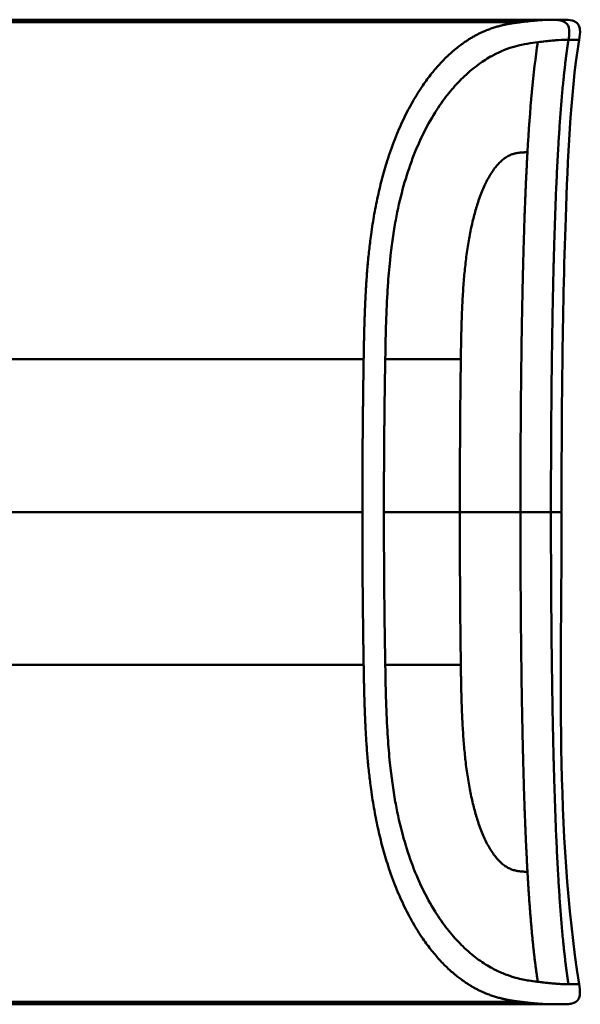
# Model space of a CAD drawing. Header units: millimetres. Extents: x 20 to 833, y 20 to 574.
# Tile 17 of 22: x 433 to 450, y 404 to 434. Entities that reach past the tile are written whole.
import ezdxf

# ---------------------------------------------------------------- set-up
doc = ezdxf.new("R2010")
doc.units = ezdxf.units.MM
doc.header["$LTSCALE"] = 2
doc.layers.add('Sichtbare Kanten(DIN)', color=7, linetype='Continuous', lineweight=50)
doc.layers.add('Sichtbare tangentiale Kanten(DIN)', color=7, linetype='Continuous', lineweight=50)

msp = doc.modelspace()

# ---------------------------------------------------------------- linework, layer by layer
at = {"layer": 'Sichtbare Kanten(DIN)'}
for p, q in [((438.396, 434.176), (418.906, 434.176)), ((434.396, 434.119), (434.398, 434.154)), ((435.968, 434.114), (434.396, 434.119)), ((434.398, 434.154), (435.97, 434.159)), ((434.398, 434.154), (434.398, 434.119)), ((435.97, 434.159), (435.968, 434.114)), ((436.178, 434.119), (436.18, 434.154)), ((437.02, 434.119), (436.178, 434.119)), ((436.18, 434.154), (436.18, 434.119)), ((436.18, 434.154), (437.022, 434.154)), ((437.022, 434.154), (437.02, 434.119)), ((438.396, 434.176), (448.623, 434.176)), ((448.623, 434.176), (448.623, 434.098)), ((448.623, 434.176), (449.568, 434.176)), ((449.575, 434.176), (449.575, 434.176)), ((418.906, 434.098), (448.623, 434.098)), ((438.396, 404.175), (418.906, 404.175)), ((433.438, 404.18), (433.438, 404.208)), ((433.438, 404.208), (434.911, 404.208)), ((434.925, 404.18), (433.438, 404.18)), ((433.715, 404.208), (433.715, 404.203)), ((433.715, 404.192), (433.715, 404.203)), ((434.911, 404.203), (433.715, 404.203)), ((433.715, 404.192), (433.715, 404.189)), ((433.715, 404.192), (434.778, 404.192)), ((433.715, 404.182), (433.715, 404.189)), ((434.778, 404.189), (433.715, 404.189)), ((433.715, 404.182), (434.925, 404.182)), ((434.778, 404.192), (434.778, 404.189)), ((434.911, 404.208), (434.911, 404.203)), ((434.925, 404.182), (434.925, 404.18)), ((435.444, 404.208), (436.409, 404.208)), ((435.444, 404.18), (435.444, 404.208)), ((435.724, 404.18), (435.444, 404.18)), ((435.724, 404.208), (435.724, 404.203)), ((435.724, 404.203), (435.724, 404.191)), ((435.724, 404.191), (435.724, 404.188)), ((435.724, 404.188), (435.724, 404.18)), ((436.349, 404.188), (435.724, 404.188)), ((436.349, 404.191), (436.349, 404.188)), ((436.642, 404.188), (436.642, 404.192)), ((436.816, 404.197), (436.816, 404.206)), ((436.904, 404.184), (436.904, 404.18)), ((437.223, 404.18), (436.904, 404.18)), ((438.396, 404.175), (449.574, 404.175))]:
    msp.add_line(p, q, dxfattribs=at)
for points, degree, knots in [([(449.575, 434.176), (449.576, 434.176), (449.578, 434.176), (449.58, 434.176), (449.582, 434.176), (449.585, 434.176), (449.587, 434.176), (449.591, 434.176), (449.593, 434.176), (449.6, 434.176), (449.603, 434.176), (449.608, 434.176), (449.609, 434.176), (449.61, 434.176), (449.61, 434.176), (449.61, 434.176)], 3, [0, 0, 0, 0, 0.000404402, 0.000404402, 0.000854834, 0.000854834, 0.001462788, 0.001462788, 0.002449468, 0.002449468, 0.004271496, 0.004271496, 0.005378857, 0.005378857, 0.005675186, 0.005675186, 0.005675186, 0.005675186]), ([(449.582, 434.176), (449.651, 434.176), (449.72, 434.176), (449.815, 434.176), (449.841, 434.176), (449.875, 434.176), (449.884, 434.176), (449.896, 434.176), (449.898, 434.176), (449.901, 434.176), (449.902, 434.176), (449.902, 434.176), (449.902, 434.176), (449.903, 434.176), (449.903, 434.176), (449.903, 434.176), (449.903, 434.176), (449.904, 434.176), (449.904, 434.176), (449.905, 434.176), (449.905, 434.176), (449.907, 434.176), (449.907, 434.176), (449.908, 434.176), (449.908, 434.176), (449.91, 434.176), (449.911, 434.176), (449.915, 434.176), (449.918, 434.176), (449.931, 434.176), (449.942, 434.176), (450.037, 434.175), (450.124, 434.173), (450.247, 434.139), (450.288, 434.122), (450.34, 434.085), (450.356, 434.071), (450.383, 434.039), (450.395, 434.021), (450.425, 433.965), (450.436, 433.922), (450.454, 433.776), (450.435, 433.669), (450.419, 433.565)], 3, [6.452815, 6.452815, 6.452815, 6.452815, 11.276396, 11.276396, 13.088131, 13.088131, 13.692043, 13.692043, 13.893347, 13.893347, 13.943673, 13.943673, 13.968836, 13.968836, 13.975126, 13.975126, 13.978272, 13.978272, 13.979847, 13.979847, 13.980658, 13.980658, 13.980857, 13.980857, 13.981056, 13.981056, 13.981451, 13.981451, 13.982238, 13.982238, 13.985384, 13.985384, 14.010906, 14.010906, 14.023723, 14.023723, 14.030058, 14.030058, 14.036391, 14.036391, 14.049147, 14.049147, 14.080709, 14.080709, 14.080709, 14.080709]), ([(450.418, 433.565), (450.139, 431.773), (450.073, 429.952), (449.904, 425.153), (449.884, 422.163), (449.884, 419.175)], 3, [0, 0, 0, 0, 0.544198, 0.544198, 1.440627, 1.440627, 1.440627, 1.440627]), ([(450.419, 404.786), (450.434, 404.689), (450.451, 404.59), (450.441, 404.463), (450.436, 404.435), (450.423, 404.388), (450.416, 404.369), (450.398, 404.334), (450.387, 404.317), (450.362, 404.287), (450.347, 404.273), (450.3, 404.237), (450.263, 404.219), (450.187, 404.195), (450.148, 404.187), (450.07, 404.179), (450.03, 404.177), (449.986, 404.176), (449.982, 404.176), (449.972, 404.176), (449.967, 404.176), (449.959, 404.176), (449.955, 404.175), (449.949, 404.175), (449.947, 404.175), (449.937, 404.175), (449.935, 404.175), (449.925, 404.175), (449.926, 404.175), (449.92, 404.175), (449.917, 404.175), (449.909, 404.175), (449.906, 404.175), (449.901, 404.175), (449.9, 404.175), (449.897, 404.175), (449.897, 404.175), (449.897, 404.175), (449.897, 404.175), (449.896, 404.175), (449.896, 404.175), (449.896, 404.175), (449.896, 404.175), (449.896, 404.175), (449.896, 404.175), (449.896, 404.175), (449.896, 404.175), (449.896, 404.175)], 3, [0, 0, 0, 0, 0.0294977, 0.0294977, 0.0381619, 0.0381619, 0.0440713, 0.0440713, 0.0499905, 0.0499905, 0.0559122, 0.0559122, 0.0678949, 0.0678949, 0.0797343, 0.0797343, 0.0915274, 0.0915274, 0.0930013, 0.0930013, 0.0944832, 0.0944832, 0.0959796, 0.0959796, 0.0974664, 0.0974664, 0.1034692, 0.1034692, 0.1270507, 0.1270507, 0.1879011, 0.1879011, 0.2107211, 0.2107211, 0.215001, 0.215001, 0.2153689, 0.2153689, 0.2155531, 0.2155531, 0.2155992, 0.2155992, 0.2156456, 0.2156456, 0.2156571, 0.2156571, 0.2156688, 0.2156688, 0.2156688, 0.2156688]), ([(436.904, 404.18), (436.812, 404.181), (436.719, 404.182), (436.534, 404.184), (436.441, 404.186), (436.349, 404.188)], 3, [-0.1005752, -0.1005752, -0.1005752, -0.1005752, -0.0502881, -0.0502881, -0.000001, -0.000001, -0.000001, -0.000001]), ([(436.409, 404.208), (436.484, 404.208), (436.56, 404.208), (436.632, 404.208), (436.706, 404.207), (436.776, 404.207), (436.838, 404.206), (436.893, 404.205), (436.939, 404.204), (436.976, 404.203), (437.019, 404.202), (437.045, 404.2), (437.06, 404.199), (437.069, 404.198), (437.072, 404.197), (437.073, 404.197), (437.073, 404.196), (437.07, 404.195), (437.043, 404.193), (437.021, 404.192), (436.986, 404.191), (436.938, 404.191), (436.901, 404.19), (436.858, 404.189), (436.809, 404.189), (436.757, 404.189), (436.701, 404.188), (436.642, 404.188)], 3, [0, 0, 0, 0, 0.0225711, 0.0225711, 0.0225711, 0.0454923, 0.0454923, 0.0454923, 0.0656128, 0.0656128, 0.0656128, 0.088775, 0.088775, 0.088775, 0.1028625, 0.1028625, 0.1028625, 0.1164275, 0.1164275, 0.1164275, 0.1276054, 0.1276054, 0.1276054, 0.1362092, 0.1362092, 0.1362092, 0.1454311, 0.1454311, 0.1454311, 0.1454311]), ([(436.642, 404.188), (436.739, 404.186), (436.836, 404.185), (437.029, 404.182), (437.126, 404.181), (437.223, 404.18)], 3, [-0.1052572, -0.1052572, -0.1052572, -0.1052572, -0.0526291, -0.0526291, -0.000001, -0.000001, -0.000001, -0.000001]), ([(449.574, 404.175), (449.574, 404.175), (449.576, 404.175), (449.58, 404.175), (449.585, 404.175), (449.589, 404.175), (449.593, 404.175), (449.596, 404.175)], 5, [0, 0, 0, 0, 0, 0, 0.00005315, 0.00605576, 0.01942274, 0.01942274, 0.01942274, 0.01942274, 0.01942274, 0.01942274]), ([(449.709, 404.175), (449.706, 404.175), (449.696, 404.175), (449.679, 404.175), (449.655, 404.175), (449.628, 404.175), (449.604, 404.175), (449.587, 404.175), (449.578, 404.175), (449.574, 404.175)], 5, [5.269529, 5.269529, 5.269529, 5.269529, 5.269529, 5.269529, 5.666285, 6.463001, 7.259718, 8.056434, 8.413102, 8.413102, 8.413102, 8.413102, 8.413102, 8.413102]), ([(449.896, 404.175), (449.848, 404.175), (449.888, 404.175), (449.711, 404.175), (449.682, 404.175), (449.643, 404.175), (449.635, 404.175), (449.609, 404.175), (449.607, 404.175), (449.6, 404.175), (449.599, 404.175), (449.598, 404.175), (449.597, 404.175), (449.597, 404.175), (449.597, 404.175), (449.596, 404.175), (449.596, 404.175), (449.596, 404.175)], 3, [0, 0, 0, 0, 0.407449, 0.407449, 0.5322968, 0.5322968, 0.5636556, 0.5636556, 0.5676213, 0.5676213, 0.5681208, 0.5681208, 0.5682446, 0.5682446, 0.5683062, 0.5683062, 0.5683445, 0.5683445, 0.5683445, 0.5683445]), ([(449.917, 404.175), (449.917, 404.175), (449.915, 404.175), (449.91, 404.175), (449.906, 404.175), (449.901, 404.175), (449.9, 404.175), (449.898, 404.175), (449.897, 404.175), (449.895, 404.175), (449.894, 404.175), (449.893, 404.175), (449.893, 404.175), (449.893, 404.175), (449.893, 404.175), (449.893, 404.175), (449.893, 404.175), (449.893, 404.175)], 3, [0.0356409, 0.0356409, 0.0356409, 0.0356409, 0.0964729, 0.0964729, 0.1925318, 0.1925318, 0.2285538, 0.2285538, 0.2555705, 0.2555705, 0.2606362, 0.2606362, 0.2608737, 0.2608737, 0.2610519, 0.2610519, 0.2610664, 0.2610664, 0.2610664, 0.2610664])]:
    msp.add_open_spline(points, degree=degree, knots=knots, dxfattribs=at)
for points in [[(449.884, 419.175), (449.884, 414.376), (449.68, 409.529), (450.418, 404.786)], [(450.418, 404.786), (450.418, 404.786), (450.418, 404.786), (450.418, 404.786)]]:
    msp.add_open_spline(points, degree=3, dxfattribs=at)
for points, weights, knots in [([(436.816, 404.197), (436.816, 404.198), (436.806, 404.198), (436.785, 404.199), (436.774, 404.2), (436.76, 404.2), (436.743, 404.201), (436.726, 404.201), (436.706, 404.201), (436.684, 404.202), (436.663, 404.202), (436.64, 404.202), (436.614, 404.202), (436.59, 404.203), (436.565, 404.203), (436.537, 404.203), (436.489, 404.203), (436.435, 404.203), (436.377, 404.203), (436.159, 404.203), (435.942, 404.203), (435.724, 404.203)], [1, 0.99534372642, 0.99534372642, 1, 0.998494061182, 0.998494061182, 1, 0.998460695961, 0.998460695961, 1, 0.998657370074, 0.998657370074, 1, 0.998874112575, 0.998874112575, 1, 0.996743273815, 0.996743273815, 1, 1, 1, 1], [0, 0, 0, 0, 0.0167499, 0.0167499, 0.0167499, 0.0259531, 0.0259531, 0.0259531, 0.0351695, 0.0351695, 0.0351695, 0.0438009, 0.0438009, 0.0438009, 0.0518097, 0.0518097, 0.0518097, 0.065886, 0.065886, 0.065886, 0.1311352, 0.1311352, 0.1311352, 0.1311352]), ([(435.724, 404.191), (435.942, 404.191), (436.159, 404.191), (436.377, 404.191), (436.411, 404.191), (436.444, 404.191), (436.475, 404.191), (436.51, 404.191), (436.543, 404.191), (436.572, 404.191), (436.606, 404.191), (436.637, 404.192), (436.664, 404.192), (436.693, 404.192), (436.719, 404.192), (436.74, 404.193), (436.767, 404.193), (436.787, 404.194), (436.8, 404.195), (436.811, 404.195), (436.816, 404.196), (436.816, 404.197)], [1, 1, 1, 1, 0.99849745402, 0.99849745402, 1, 0.998977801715, 0.998977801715, 1, 0.999210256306, 0.999210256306, 1, 0.999393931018, 0.999393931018, 1, 0.999355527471, 0.999355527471, 1, 0.999661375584, 0.999661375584, 1], [0, 0, 0, 0, 0.0652493, 0.0652493, 0.0652493, 0.0751466, 0.0751466, 0.0751466, 0.0849511, 0.0849511, 0.0849511, 0.0950243, 0.0950243, 0.0950243, 0.1051429, 0.1051429, 0.1051429, 0.1194039, 0.1194039, 0.1194039, 0.1309839, 0.1309839, 0.1309839, 0.1309839])]:
    msp.add_rational_spline(points, weights, degree=3, knots=knots, dxfattribs=at)
at = {"layer": 'Sichtbare tangentiale Kanten(DIN)'}
for p, q in [((450.096, 433.565), (450.095, 433.565)), ((418.906, 423.834), (443.858, 423.834)), ((444.515, 423.834), (446.817, 423.834)), ((446.817, 423.834), (446.817, 423.842)), ((443.819, 419.175), (423.849, 419.175)), ((418.906, 414.518), (443.858, 414.518)), ((444.515, 414.518), (446.817, 414.518)), ((446.817, 414.518), (446.817, 414.509)), ((418.906, 404.253), (448.623, 404.253))]:
    msp.add_line(p, q, dxfattribs=at)
for centre, major_axis, start_param, end_param in [((447.093, 418.616), (-0.016, 10.727), 1.062815, 1.518592), ((447.093, 419.735), (-0.016, -10.727), 4.764655, 5.220371)]:
    msp.add_ellipse(centre, major_axis=major_axis, ratio=0.028644, start_param=start_param, end_param=end_param, dxfattribs=at)
for points, degree, knots in [([(449.575, 434.176), (449.552, 434.176), (449.525, 434.176), (449.471, 434.174), (449.442, 434.173), (449.38, 434.171), (449.348, 434.169), (449.28, 434.165), (449.243, 434.162), (449.167, 434.156), (449.127, 434.153), (449.044, 434.145), (449.001, 434.141), (448.91, 434.132), (448.862, 434.127), (448.763, 434.115), (448.712, 434.109), (448.646, 434.101), (448.635, 434.1), (448.623, 434.098)], 3, [0, 0, 0, 0, 0.0622178, 0.0622178, 0.1250937, 0.1250937, 0.1879696, 0.1879696, 0.2508455, 0.2508455, 0.3137214, 0.3137214, 0.3765973, 0.3765973, 0.4394731, 0.4394731, 0.502349, 0.502349, 0.5158954, 0.5158954, 0.5158954, 0.5158954]), ([(449.582, 434.176), (449.845, 434.176), (450.056, 434.126), (450.107, 433.938), (450.134, 433.838), (450.117, 433.707), (450.096, 433.565)], 3, [0, 0, 0, 0, 0.650419, 0.650419, 0.650419, 1, 1, 1, 1]), ([(448.623, 434.098), (448.623, 434.098), (448.509, 434.084), (448.264, 434.052), (447.862, 433.975), (447.257, 433.761), (446.369, 433.142), (445.45, 432.03), (444.631, 430.35), (444.096, 428.246), (443.928, 426.471), (443.882, 425.149), (443.865, 424.276), (443.858, 423.838), (443.858, 423.834)], 5, [0, 0, 0, 0, 0, 0, 0.000234, 0.217926, 0.435619, 0.653311, 0.871004, 1.088696, 1.306388, 1.524081, 1.741773, 1.743874, 1.743874, 1.743874, 1.743874, 1.743874, 1.743874]), ([(450.095, 433.565), (450.093, 433.565), (450.091, 433.565), (450.089, 433.565), (450.062, 433.566), (450.032, 433.565), (450.001, 433.564), (449.923, 433.562), (449.826, 433.557), (449.714, 433.548), (449.705, 433.548), (449.695, 433.547), (449.685, 433.546), (449.655, 433.544), (449.625, 433.541), (449.593, 433.538), (449.467, 433.526), (449.324, 433.51), (449.16, 433.49)], 3, [0, 0, 0, 0, 0.0053162, 0.0053162, 0.0053162, 0.0755048, 0.0755048, 0.0755048, 0.2568405, 0.2568405, 0.2568405, 0.2725259, 0.2725259, 0.2725259, 0.3194664, 0.3194664, 0.3194664, 0.5075707, 0.5075707, 0.5075707, 0.5075707]), ([(450.418, 433.565), (450.418, 433.565), (450.418, 433.565), (450.417, 433.565), (450.417, 433.565), (450.417, 433.565), (450.417, 433.565), (450.415, 433.565), (450.413, 433.565), (450.408, 433.565), (450.403, 433.565), (450.396, 433.565), (450.386, 433.565), (450.376, 433.565), (450.364, 433.565), (450.348, 433.565), (450.343, 433.565), (450.339, 433.565), (450.333, 433.565), (450.32, 433.565), (450.306, 433.565), (450.289, 433.565), (450.266, 433.565), (450.238, 433.565), (450.206, 433.565), (450.174, 433.565), (450.137, 433.565), (450.096, 433.565)], 3, [0.1680898, 0.1680898, 0.1680898, 0.1680898, 0.2201433, 0.2201433, 0.2201433, 0.2290985, 0.2290985, 0.2290985, 0.3299892, 0.3299892, 0.3299892, 0.4391613, 0.4391613, 0.4391613, 0.5480388, 0.5480388, 0.5480388, 0.5800984, 0.5800984, 0.5800984, 0.6576871, 0.6576871, 0.6576871, 0.7681813, 0.7681813, 0.7681813, 0.8792555, 0.8792555, 0.8792555, 0.8792555]), ([(449.16, 433.49), (448.96, 433.465), (448.73, 433.435), (448.475, 433.364), (448.263, 433.305), (448.033, 433.219), (447.788, 433.086), (447.767, 433.075), (447.746, 433.064), (447.724, 433.052), (447.587, 432.974), (447.444, 432.881), (447.303, 432.775), (447.162, 432.669), (447.021, 432.549), (446.877, 432.408), (446.75, 432.285), (446.621, 432.145), (446.495, 431.992), (446.368, 431.838), (446.246, 431.673), (446.126, 431.492), (446.095, 431.445), (446.063, 431.396), (446.032, 431.346), (445.897, 431.13), (445.768, 430.896), (445.647, 430.646), (445.526, 430.396), (445.413, 430.129), (445.311, 429.85), (445.213, 429.581), (445.124, 429.3), (445.045, 429.005), (444.966, 428.711), (444.896, 428.402), (444.834, 428.069), (444.83, 428.045), (444.825, 428.022), (444.822, 428), (444.758, 427.646), (444.704, 427.262), (444.661, 426.849), (444.633, 426.584), (444.612, 426.331), (444.594, 426.063), (444.592, 426.027), (444.589, 425.994), (444.587, 425.962), (444.567, 425.634), (444.552, 425.297), (444.541, 424.945), (444.53, 424.593), (444.524, 424.33), (444.515, 423.834)], 3, [0, 0, 0, 0, 0.230762, 0.230762, 0.230762, 0.423227, 0.423227, 0.423227, 0.439515, 0.439515, 0.439515, 0.543734, 0.543734, 0.543734, 0.647952, 0.647952, 0.647952, 0.739173, 0.739173, 0.739173, 0.830393, 0.830393, 0.830393, 0.854195, 0.854195, 0.854195, 0.956483, 0.956483, 0.956483, 1.058772, 1.058772, 1.058772, 1.157514, 1.157514, 1.157514, 1.256255, 1.256255, 1.256255, 1.263482, 1.263482, 1.263482, 1.383867, 1.383867, 1.383867, 1.461303, 1.461303, 1.461303, 1.471606, 1.471606, 1.471606, 1.578168, 1.578168, 1.578168, 1.684731, 1.684731, 1.684731, 1.684731]), ([(446.817, 423.842), (446.824, 424.366), (446.847, 425.748), (446.952, 427.278), (447.33, 429.087), (447.959, 429.957), (448.399, 430.134), (448.657, 430.125), (448.846, 430.141)], 5, [0, 0, 0, 0, 0, 0, 0.2491944, 0.4991944, 0.7491944, 0.9991944, 0.9991944, 0.9991944, 0.9991944, 0.9991944, 0.9991944]), ([(443.858, 423.834), (443.858, 423.834), (443.856, 423.718), (443.852, 423.486), (443.847, 423.138), (443.841, 422.666), (443.834, 422.088), (443.828, 421.504), (443.824, 420.923), (443.821, 420.34), (443.819, 419.874), (443.819, 419.525), (443.819, 419.292), (443.819, 419.176)], 5, [0, 0, 0, 0, 0, 0, 0.00002, 0.0581515, 0.116283, 0.1744144, 0.2325459, 0.2906774, 0.3488089, 0.4069404, 0.465034, 0.465034, 0.465034, 0.465034, 0.465034, 0.465034]), ([(443.819, 419.176), (443.819, 418.981), (443.819, 418.787), (443.819, 418.593), (443.82, 418.399), (443.82, 418.205), (443.821, 418.011), (443.822, 417.817), (443.823, 417.622), (443.824, 417.428), (443.825, 417.234), (443.827, 417.041), (443.828, 416.847), (443.83, 416.653), (443.832, 416.458), (443.834, 416.265), (443.836, 416.071), (443.838, 415.877), (443.841, 415.683), (443.843, 415.488), (443.846, 415.293), (443.849, 415.099), (443.852, 414.904), (443.855, 414.711), (443.858, 414.518)], 3, [0.000019, 0.000019, 0.000019, 0.000019, 0.0581611, 0.0581611, 0.0581611, 0.1162844, 0.1162844, 0.1162844, 0.1744076, 0.1744076, 0.1744076, 0.2325309, 0.2325309, 0.2325309, 0.2906542, 0.2906542, 0.2906542, 0.3487774, 0.3487774, 0.3487774, 0.4069007, 0.4069007, 0.4069007, 0.4650424, 0.4650424, 0.4650424, 0.4650424]), ([(444.475, 419.175), (444.475, 418.981), (444.475, 418.788), (444.475, 418.595), (444.478, 417.63), (444.485, 416.664), (444.497, 415.691), (444.5, 415.496), (444.503, 415.304), (444.506, 415.117), (444.508, 414.931), (444.512, 414.739), (444.515, 414.539), (444.515, 414.532), (444.515, 414.525), (444.515, 414.518)], 3, [0, 0, 0, 0, 0.0579521, 0.0579521, 0.0579521, 0.3477131, 0.3477131, 0.3477131, 0.4058533, 0.4058533, 0.4058533, 0.4636935, 0.4636935, 0.4636935, 0.4658128, 0.4658128, 0.4658128, 0.4658128]), ([(446.785, 419.175), (446.581, 419.175), (446.427, 419.175), (446.231, 419.175), (446.035, 419.175), (445.833, 419.175), (445.63, 419.175), (445.579, 419.175), (445.529, 419.175), (445.478, 419.175), (445.325, 419.175), (445.173, 419.175), (445.026, 419.175), (445.001, 419.175), (444.977, 419.175), (444.952, 419.175), (444.928, 419.175), (444.904, 419.175), (444.88, 419.175), (444.76, 419.175), (444.644, 419.175), (444.537, 419.175), (444.515, 419.175), (444.495, 419.175), (444.475, 419.175)], 3, [0, 0, 0, 0, 0.1300988, 0.1300988, 0.1300988, 0.2601975, 0.2601975, 0.2601975, 0.2927222, 0.2927222, 0.2927222, 0.3902963, 0.3902963, 0.3902963, 0.4065586, 0.4065586, 0.4065586, 0.422821, 0.422821, 0.422821, 0.5041327, 0.5041327, 0.5041327, 0.5203951, 0.5203951, 0.5203951, 0.5203951]), ([(449.56, 419.175), (449.715, 419.175), (449.805, 419.175), (449.849, 419.175), (449.877, 419.175), (449.884, 419.175), (449.884, 419.175)], 3, [0, 0, 0, 0, 0.4403832, 0.4403832, 0.4403832, 0.7212637, 0.7212637, 0.7212637, 0.7212637]), ([(443.858, 414.518), (443.858, 414.514), (443.865, 414.075), (443.882, 413.202), (443.928, 411.878), (444.096, 410.104), (444.632, 407.998), (445.453, 406.317), (446.369, 405.21), (447.259, 404.587), (447.874, 404.374), (448.272, 404.299), (448.511, 404.267), (448.623, 404.253)], 5, [0, 0, 0, 0, 0, 0, 0.002102, 0.219803, 0.437505, 0.655206, 0.872907, 1.090608, 1.308309, 1.52601, 1.743633, 1.743633, 1.743633, 1.743633, 1.743633, 1.743633]), ([(449.16, 404.862), (449.148, 404.863), (449.136, 404.865), (449.124, 404.866), (449.051, 404.875), (448.975, 404.886), (448.897, 404.898), (448.772, 404.918), (448.638, 404.944), (448.49, 404.984), (448.388, 405.012), (448.281, 405.047), (448.173, 405.088), (448.064, 405.13), (447.956, 405.178), (447.843, 405.236), (447.806, 405.255), (447.768, 405.276), (447.729, 405.298), (447.591, 405.375), (447.448, 405.468), (447.306, 405.575), (447.164, 405.681), (447.023, 405.801), (446.878, 405.942), (446.751, 406.065), (446.622, 406.205), (446.495, 406.359), (446.369, 406.513), (446.246, 406.678), (446.126, 406.859), (446.096, 406.905), (446.065, 406.953), (446.034, 407.002), (445.899, 407.218), (445.769, 407.452), (445.648, 407.703), (445.527, 407.953), (445.414, 408.219), (445.312, 408.499), (445.214, 408.768), (445.125, 409.049), (445.046, 409.344), (444.966, 409.639), (444.896, 409.949), (444.834, 410.282), (444.83, 410.306), (444.826, 410.329), (444.822, 410.349), (444.756, 410.713), (444.701, 411.108), (444.657, 411.532), (444.631, 411.791), (444.611, 412.038), (444.593, 412.3), (444.591, 412.331), (444.589, 412.36), (444.588, 412.388), (444.567, 412.716), (444.552, 413.053), (444.541, 413.406), (444.53, 413.758), (444.524, 414.022), (444.515, 414.518)], 3, [0, 0, 0, 0, 0.013527, 0.013527, 0.013527, 0.095792, 0.095792, 0.095792, 0.227559, 0.227559, 0.227559, 0.318199, 0.318199, 0.318199, 0.408838, 0.408838, 0.408838, 0.438587, 0.438587, 0.438587, 0.543091, 0.543091, 0.543091, 0.647595, 0.647595, 0.647595, 0.739004, 0.739004, 0.739004, 0.830413, 0.830413, 0.830413, 0.853725, 0.853725, 0.853725, 0.956085, 0.956085, 0.956085, 1.058446, 1.058446, 1.058446, 1.157356, 1.157356, 1.157356, 1.256266, 1.256266, 1.256266, 1.263312, 1.263312, 1.263312, 1.386941, 1.386941, 1.386941, 1.462444, 1.462444, 1.462444, 1.471505, 1.471505, 1.471505, 1.578132, 1.578132, 1.578132, 1.68476, 1.68476, 1.68476, 1.68476]), ([(446.817, 414.509), (446.824, 413.973), (446.847, 412.611), (446.95, 411.072), (447.332, 409.264), (447.957, 408.395), (448.4, 408.217), (448.707, 408.222), (448.846, 408.21)], 5, [0, 0, 0, 0, 0, 0, 0.2492, 0.4992, 0.7492, 0.9992, 0.9992, 0.9992, 0.9992, 0.9992, 0.9992]), ([(450.095, 404.786), (450.093, 404.786), (450.09, 404.786), (450.088, 404.786), (450.064, 404.786), (450.038, 404.786), (450.01, 404.787), (449.983, 404.788), (449.954, 404.789), (449.923, 404.79), (449.892, 404.791), (449.859, 404.793), (449.824, 404.795), (449.811, 404.796), (449.798, 404.797), (449.784, 404.798), (449.762, 404.799), (449.739, 404.801), (449.715, 404.803), (449.676, 404.806), (449.636, 404.809), (449.593, 404.813), (449.551, 404.817), (449.507, 404.822), (449.461, 404.826), (449.414, 404.831), (449.366, 404.837), (449.316, 404.842), (449.266, 404.848), (449.214, 404.855), (449.16, 404.862)], 3, [0, 0, 0, 0, 0.005938, 0.005938, 0.005938, 0.068767, 0.068767, 0.068767, 0.1314145, 0.1314145, 0.1314145, 0.1940469, 0.1940469, 0.1940469, 0.2177013, 0.2177013, 0.2177013, 0.256742, 0.256742, 0.256742, 0.3195011, 0.3195011, 0.3195011, 0.3822317, 0.3822317, 0.3822317, 0.4449585, 0.4449585, 0.4449585, 0.5075707, 0.5075707, 0.5075707, 0.5075707]), ([(450.418, 404.786), (450.418, 404.786), (450.418, 404.786), (450.417, 404.786), (450.417, 404.786), (450.417, 404.786), (450.417, 404.786), (450.415, 404.786), (450.412, 404.786), (450.408, 404.786), (450.403, 404.786), (450.396, 404.786), (450.386, 404.786), (450.376, 404.786), (450.363, 404.786), (450.348, 404.786), (450.342, 404.786), (450.335, 404.786), (450.328, 404.786), (450.316, 404.786), (450.303, 404.786), (450.289, 404.786), (450.265, 404.786), (450.238, 404.786), (450.205, 404.786), (450.173, 404.786), (450.137, 404.786), (450.097, 404.786), (450.096, 404.786), (450.095, 404.786), (450.095, 404.786)], 3, [0.1681613, 0.1681613, 0.1681613, 0.1681613, 0.2202767, 0.2202767, 0.2202767, 0.2309529, 0.2309529, 0.2309529, 0.3302295, 0.3302295, 0.3302295, 0.4395805, 0.4395805, 0.4395805, 0.5485418, 0.5485418, 0.5485418, 0.5906345, 0.5906345, 0.5906345, 0.6580998, 0.6580998, 0.6580998, 0.7689055, 0.7689055, 0.7689055, 0.8770848, 0.8770848, 0.8770848, 0.8799746, 0.8799746, 0.8799746, 0.8799746]), ([(448.623, 404.253), (448.623, 404.253), (448.63, 404.252), (448.67, 404.247), (448.74, 404.239), (448.837, 404.227), (448.958, 404.214), (449.089, 404.201), (449.208, 404.192), (449.316, 404.184), (449.414, 404.179), (449.483, 404.176), (449.53, 404.176), (449.56, 404.175), (449.574, 404.175)], 5, [0, 0, 0, 0, 0, 0, 0.0000789, 0.0138137, 0.0766896, 0.1395656, 0.2024415, 0.2653174, 0.3281933, 0.3910693, 0.4539452, 0.516768, 0.516768, 0.516768, 0.516768, 0.516768, 0.516768])]:
    msp.add_open_spline(points, degree=degree, knots=knots, dxfattribs=at)
for points, degree in [([(449.56, 419.176), (449.56, 422.651), (449.597, 426.125), (449.672, 429.275), (449.816, 431.776), (450.095, 433.565)], 5), ([(448.846, 430.141), (448.92, 431.455), (449.02, 432.584), (449.16, 433.49)], 3), ([(448.846, 430.141), (448.745, 428.348), (448.684, 426.271), (448.649, 423.978), (448.631, 421.577), (448.631, 419.176)], 5), ([(448.631, 419.175), (448.205, 419.175), (447.589, 419.175), (446.785, 419.175)], 3), ([(448.846, 408.21), (448.745, 410.004), (448.684, 412.08), (448.649, 414.373), (448.631, 416.774), (448.631, 419.175)], 5), ([(448.631, 419.175), (449.051, 419.175), (449.356, 419.175), (449.56, 419.175)], 3), ([(449.56, 419.175), (449.56, 415.701), (449.597, 412.226), (449.672, 409.076), (449.816, 406.575), (450.095, 404.786)], 5), ([(448.846, 408.21), (448.89, 407.426), (448.942, 406.692), (449.004, 406.017), (449.075, 405.406), (449.16, 404.862)], 5)]:
    msp.add_open_spline(points, degree=degree, dxfattribs=at)
msp.add_rational_spline([(444.475, 419.176), (444.475, 419.273), (444.475, 419.369), (444.475, 419.466), (444.475, 419.562), (444.475, 419.659), (444.475, 419.755), (444.477, 420.528), (444.482, 421.301), (444.49, 422.073), (444.493, 422.259), (444.495, 422.452), (444.497, 422.653), (444.5, 422.857), (444.503, 423.05), (444.506, 423.234), (444.508, 423.418), (444.511, 423.61), (444.515, 423.812), (444.515, 423.819), (444.515, 423.826), (444.515, 423.834)], [1, 1, 1, 1, 1.00008958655, 1.00008958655, 1, 1, 1, 1, 1.00223380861, 1.00223380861, 1, 1.00382742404, 1.00382742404, 1, 1.00355055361, 1.00355055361, 1, 1, 1, 1], degree=3, knots=[0, 0, 0, 0, 0.0289474, 0.0289474, 0.0289474, 0.0578949, 0.0578949, 0.0578949, 0.2897354, 0.2897354, 0.2897354, 0.347694, 0.347694, 0.347694, 0.4058538, 0.4058538, 0.4058538, 0.4636922, 0.4636922, 0.4636922, 0.4658129, 0.4658129, 0.4658129, 0.4658129], dxfattribs=at)

doc.saveas('drawing.dxf')
